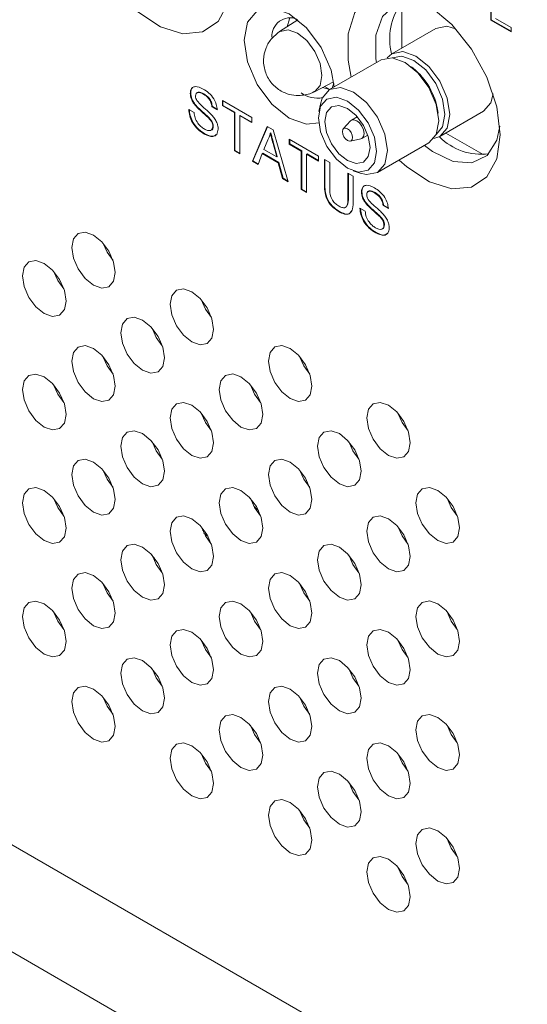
# Model space of a CAD drawing. Header units: millimetres. Extents: x 0 to 1727, y 0 to 1118.
# Tile 28 of 43: x 1368 to 1395, y 841 to 891. Entities that reach past the tile are written whole.
import ezdxf

# ---------------------------------------------------------------- set-up
doc = ezdxf.new("R2010")
doc.units = ezdxf.units.MM
doc.header["$LTSCALE"] = 2

msp = doc.modelspace()

# ---------------------------------------------------------------- linework, layer by layer
at = {"color": 7, "linetype": 'Continuous', "lineweight": 15}
for p, q in [((1392.799, 891.407), (1392.799, 893.365)), ((1392.823, 891.421), (1392.823, 893.351)), ((1388.195, 892.31), (1388.195, 889.965)), ((1382.836, 891.42), (1381.889, 890.815)), ((1382.777, 891.383), (1382.777, 891.465)), ((1392.823, 891.421), (1392.799, 891.407)), ((1393.842, 890.805), (1392.799, 891.407)), ((1393.842, 890.833), (1392.823, 891.421)), ((1393.038, 891.495), (1393.842, 891.031)), ((1389.952, 890.98), (1387.692, 889.674)), ((1393.842, 891.031), (1393.842, 890.805)), ((1387.129, 889.35), (1384.473, 887.816)), ((1388.784, 888.93), (1388.693, 889.002)), ((1383.682, 887.71), (1384.679, 888.227)), ((1384.61, 887.896), (1384.689, 888.157)), ((1377.296, 887.639), (1377.272, 887.625)), ((1377.979, 887.599), (1377.955, 887.585)), ((1384.096, 887.924), (1384.476, 887.818)), ((1384.484, 887.823), (1384.208, 887.982)), ((1378.936, 887.248), (1380.451, 886.374)), ((1378.936, 886.99), (1378.936, 887.248)), ((1378.96, 887.004), (1378.936, 886.99)), ((1378.96, 887.004), (1378.96, 887.234)), ((1379.581, 886.645), (1378.96, 887.004)), ((1383.996, 887.066), (1383.922, 886.688)), ((1377.197, 886.789), (1377.47, 886.631)), ((1377.582, 886.99), (1377.558, 886.976)), ((1378.413, 886.946), (1378.389, 886.933)), ((1378.662, 886.775), (1378.389, 886.933)), ((1378.686, 886.789), (1378.413, 886.946)), ((1379.557, 886.632), (1378.936, 886.99)), ((1379.581, 886.645), (1379.557, 886.632)), ((1379.557, 884.653), (1379.557, 886.632)), ((1379.581, 884.667), (1379.581, 886.645)), ((1379.854, 886.488), (1379.83, 886.474)), ((1380.451, 886.143), (1379.854, 886.488)), ((1390.083, 886.595), (1390.065, 886.711)), ((1390.164, 885.392), (1392.424, 886.697)), ((1378.256, 886.353), (1378.233, 886.339)), ((1380.451, 886.115), (1379.83, 886.474)), ((1379.83, 886.474), (1379.83, 884.495)), ((1380.451, 886.374), (1380.451, 886.115)), ((1385.557, 886.204), (1385.176, 885.792)), ((1385.9, 886.412), (1385.601, 886.239)), ((1378.033, 885.532), (1378.009, 885.518)), ((1378.463, 885.931), (1378.439, 885.918)), ((1380.484, 884.118), (1381.253, 885.911)), ((1380.508, 884.131), (1381.267, 885.902)), ((1381.253, 885.911), (1381.561, 885.733)), ((1381.431, 885.577), (1381.407, 885.563)), ((1381.561, 885.733), (1382.33, 883.052)), ((1386.143, 885.299), (1386.443, 885.472)), ((1390.475, 885.572), (1392.4, 884.461)), ((1381.274, 885.227), (1381.076, 884.722)), ((1381.573, 885.051), (1381.549, 885.037)), ((1381.737, 884.34), (1381.549, 885.037)), ((1381.761, 884.354), (1381.573, 885.051)), ((1382.388, 885.255), (1383.903, 884.381)), ((1382.388, 884.997), (1382.388, 885.255)), ((1382.412, 885.011), (1382.388, 884.997)), ((1383.009, 884.639), (1382.388, 884.997)), ((1382.412, 885.011), (1382.412, 885.241)), ((1383.033, 884.653), (1382.412, 885.011)), ((1385.544, 885.155), (1386.091, 885.279)), ((1386.945, 883.534), (1389.601, 885.068)), ((1379.581, 884.667), (1379.557, 884.653)), ((1379.83, 884.495), (1379.557, 884.653)), ((1379.83, 884.523), (1379.581, 884.667)), ((1380.994, 884.511), (1380.773, 883.95)), ((1381.018, 884.525), (1380.994, 884.511)), ((1381.82, 884.035), (1380.994, 884.511)), ((1381.844, 884.048), (1381.018, 884.525)), ((1381.076, 884.722), (1381.737, 884.34)), ((1383.033, 884.653), (1383.009, 884.639)), ((1383.009, 882.66), (1383.009, 884.639)), ((1383.033, 882.674), (1383.033, 884.653)), ((1383.306, 884.495), (1383.282, 884.481)), ((1383.903, 884.123), (1383.282, 884.481)), ((1383.282, 884.481), (1383.282, 882.502)), ((1383.903, 884.15), (1383.306, 884.495)), ((1380.508, 884.131), (1380.484, 884.118)), ((1380.773, 883.95), (1380.484, 884.118)), ((1380.782, 883.973), (1380.508, 884.131)), ((1381.761, 884.354), (1381.737, 884.34)), ((1381.844, 884.048), (1381.82, 884.035)), ((1382.04, 883.219), (1381.82, 884.035)), ((1382.064, 883.233), (1381.844, 884.048)), ((1383.903, 884.381), (1383.903, 884.123)), ((1384.201, 884.209), (1384.474, 884.051)), ((1384.201, 882.922), (1384.201, 884.209)), ((1384.225, 882.936), (1384.225, 884.195)), ((1384.474, 884.051), (1384.474, 882.779)), ((1385.418, 883.506), (1385.691, 883.348)), ((1385.418, 882.234), (1385.418, 883.506)), ((1385.442, 882.248), (1385.442, 883.492)), ((1385.692, 883.621), (1386.057, 883.496)), ((1382.064, 883.233), (1382.04, 883.219)), ((1382.33, 883.052), (1382.04, 883.219)), ((1382.32, 883.085), (1382.064, 883.233)), ((1384.225, 882.936), (1384.201, 882.922)), ((1385.691, 883.348), (1385.691, 882.062)), ((1383.033, 882.674), (1383.009, 882.66)), ((1383.282, 882.502), (1383.009, 882.66)), ((1383.282, 882.53), (1383.033, 882.674)), ((1386.137, 882.535), (1386.113, 882.521)), ((1386.82, 882.495), (1386.796, 882.481)), ((1385.442, 882.248), (1385.418, 882.234)), ((1384.974, 881.524), (1384.95, 881.51)), ((1386.039, 881.685), (1386.312, 881.527)), ((1386.423, 881.886), (1386.399, 881.872)), ((1387.255, 881.842), (1387.231, 881.829)), ((1387.504, 881.671), (1387.231, 881.829)), ((1387.528, 881.685), (1387.255, 881.842)), ((1387.098, 881.249), (1387.074, 881.235)), ((1312.772, 880.696), (1432.509, 811.573)), ((1386.874, 880.428), (1386.85, 880.414)), ((1387.304, 880.828), (1387.28, 880.814)), ((1430.114, 807.426), (1310.378, 876.548)), ((1380.567, 866.265), (1380.794, 866.062)), ((1377.974, 864.899), (1378.185, 864.732)), ((1375.333, 863.664), (1375.416, 863.62))]:
    msp.add_line(p, q, dxfattribs=at)
at = {"color": 7, "linetype": 'Continuous', "lineweight": 15, "flags": 128}
for points in [[(1379.394, 893.504), (1379.219, 892.261), (1378.708, 891.33), (1377.907, 890.796), (1376.887, 890.704), (1375.738, 891.065), (1374.564, 891.844), (1374.173, 892.198)], [(1385.591, 888.462), (1385.425, 889.343), (1385.425, 890.703), (1385.773, 891.802), (1386.436, 892.543), (1387.357, 892.859), (1388.453, 892.723), (1389.628, 892.147), (1390.776, 891.181), (1391.796, 889.912), (1392.597, 888.453), (1393.108, 886.932), (1393.284, 885.486), (1393.284, 885.486)], [(1389.71, 892.091), (1388.752, 892.35), (1387.861, 892.192), (1387.208, 891.6), (1386.862, 890.637), (1386.862, 889.408), (1386.892, 889.213)], [(1383.906, 886.108), (1383.281, 886.026), (1382.388, 886.337), (1381.494, 887.058), (1380.737, 888.08), (1380.231, 889.246), (1380.053, 890.381), (1380.231, 891.31), (1380.737, 891.893), (1381.494, 892.04), (1382.388, 891.729), (1383.281, 891.008), (1384.039, 889.986), (1384.545, 888.819), (1384.712, 887.954)], [(1382.421, 891.534), (1382.391, 891.473), (1382.282, 891.066)], [(1389.952, 890.98), (1390.519, 891.09), (1390.98, 890.963)], [(1381.889, 890.815), (1381.912, 890.829), (1382.323, 890.909), (1382.809, 890.741), (1383.294, 890.349), (1383.706, 889.794), (1383.98, 889.16), (1384.077, 888.544), (1383.98, 888.039), (1383.706, 887.723), (1383.681, 887.709)], [(1387.443, 889.456), (1387.692, 889.674), (1388.259, 889.785), (1388.928, 889.552), (1389.597, 889.012), (1390.164, 888.247), (1390.543, 887.373), (1390.676, 886.524), (1390.543, 885.828), (1390.164, 885.392), (1389.85, 885.286)], [(1387.706, 889.459), (1388.201, 889.545), (1388.818, 889.331), (1389.435, 888.833), (1389.957, 888.128), (1390.307, 887.323), (1390.43, 886.54), (1390.307, 885.898), (1389.984, 885.512)], [(1387.129, 889.35), (1387.696, 889.46), (1388.365, 889.227), (1389.034, 888.688), (1389.601, 887.923), (1389.98, 887.049), (1390.113, 886.199)], [(1383.996, 887.066), (1384.094, 887.38), (1384.473, 887.816), (1385.04, 887.926), (1385.709, 887.694), (1386.378, 887.154), (1386.945, 886.389), (1387.324, 885.515), (1387.457, 884.666), (1387.324, 883.97), (1386.945, 883.534), (1386.378, 883.424), (1386.057, 883.496)], [(1392.924, 887.596), (1392.804, 887.134), (1392.425, 886.697), (1392.424, 886.697)], [(1385.393, 887.227), (1385.968, 886.763), (1386.455, 886.106), (1386.781, 885.356), (1386.895, 884.626), (1386.781, 884.028), (1386.455, 883.654), (1385.968, 883.559), (1385.393, 883.759), (1384.818, 884.223), (1384.331, 884.88), (1384.006, 885.63), (1383.891, 886.36), (1384.006, 886.957), (1384.331, 887.332), (1384.818, 887.427), (1385.393, 887.227)], [(1386.559, 884.82), (1386.47, 884.356), (1386.217, 884.065), (1385.839, 883.992), (1385.393, 884.147), (1384.947, 884.507), (1384.569, 885.017), (1384.316, 885.599), (1384.227, 886.166), (1384.316, 886.63), (1384.569, 886.921), (1384.947, 886.994), (1385.393, 886.839), (1385.839, 886.479), (1386.217, 885.969), (1386.47, 885.386), (1386.559, 884.82)], [(1385.557, 886.204), (1385.601, 886.239), (1385.725, 886.263), (1385.872, 886.212), (1386.019, 886.094), (1386.143, 885.926), (1386.227, 885.734), (1386.256, 885.548), (1386.227, 885.395), (1386.143, 885.299), (1386.091, 885.279)], [(1390.113, 886.199), (1389.98, 885.504), (1389.601, 885.068), (1389.601, 885.068)], [(1385.129, 885.645), (1385.149, 885.751), (1385.206, 885.817), (1385.292, 885.833), (1385.393, 885.798), (1385.494, 885.716), (1385.58, 885.601), (1385.637, 885.469), (1385.657, 885.34), (1385.637, 885.235), (1385.58, 885.169), (1385.494, 885.153), (1385.393, 885.188), (1385.292, 885.269), (1385.206, 885.385), (1385.149, 885.517), (1385.129, 885.645)], [(1393.284, 885.486), (1393.108, 884.242), (1392.597, 883.312), (1391.796, 882.777), (1390.776, 882.686), (1389.628, 883.046), (1388.453, 883.826), (1388.063, 884.179)], [(1389.364, 884.93), (1389.784, 884.615), (1390.845, 884.105), (1391.819, 884.036), (1392.602, 884.416), (1393.109, 885.204), (1393.266, 885.932)], [(1371.151, 879.654), (1371.236, 880.101), (1371.479, 880.381), (1371.844, 880.452), (1372.273, 880.302), (1372.703, 879.956), (1373.067, 879.465), (1373.31, 878.904), (1373.396, 878.358), (1373.31, 877.911), (1373.067, 877.631), (1372.703, 877.561), (1372.273, 877.71), (1371.844, 878.057), (1371.479, 878.548), (1371.236, 879.109), (1371.151, 879.654)], [(1373.286, 878.98), (1372.976, 879.412), (1372.757, 879.897)], [(1368.611, 878.187), (1368.696, 878.634), (1368.939, 878.914), (1369.304, 878.985), (1369.733, 878.836), (1370.163, 878.489), (1370.527, 877.998), (1370.77, 877.437), (1370.856, 876.891), (1370.77, 876.445), (1370.527, 876.165), (1370.163, 876.094), (1369.733, 876.243), (1369.304, 876.59), (1368.939, 877.081), (1368.696, 877.642), (1368.611, 878.187)], [(1370.746, 877.513), (1370.436, 877.945), (1370.217, 878.43)], [(1376.231, 876.722), (1376.316, 877.168), (1376.559, 877.448), (1376.924, 877.519), (1377.353, 877.37), (1377.783, 877.023), (1378.147, 876.532), (1378.39, 875.971), (1378.476, 875.426), (1378.39, 874.979), (1378.147, 874.699), (1377.783, 874.628), (1377.353, 874.777), (1376.924, 875.124), (1376.559, 875.615), (1376.316, 876.176), (1376.231, 876.722)], [(1378.366, 876.047), (1378.056, 876.479), (1377.837, 876.964)], [(1373.691, 875.255), (1373.776, 875.702), (1374.019, 875.982), (1374.384, 876.052), (1374.813, 875.903), (1375.243, 875.556), (1375.607, 875.065), (1375.85, 874.504), (1375.936, 873.959), (1375.85, 873.512), (1375.607, 873.232), (1375.243, 873.161), (1374.813, 873.311), (1374.384, 873.657), (1374.019, 874.148), (1373.776, 874.709), (1373.691, 875.255)], [(1375.826, 874.58), (1375.516, 875.012), (1375.297, 875.497)], [(1371.151, 873.788), (1371.236, 874.235), (1371.479, 874.515), (1371.844, 874.586), (1372.273, 874.436), (1372.703, 874.09), (1373.067, 873.598), (1373.31, 873.037), (1373.396, 872.492), (1373.31, 872.045), (1373.067, 871.765), (1372.703, 871.694), (1372.273, 871.844), (1371.844, 872.19), (1371.479, 872.682), (1371.236, 873.243), (1371.151, 873.788)], [(1381.311, 873.789), (1381.396, 874.236), (1381.639, 874.516), (1382.004, 874.587), (1382.433, 874.437), (1382.863, 874.091), (1383.227, 873.599), (1383.47, 873.038), (1383.556, 872.493), (1383.47, 872.046), (1383.227, 871.766), (1382.863, 871.695), (1382.433, 871.845), (1382.004, 872.191), (1381.639, 872.683), (1381.396, 873.244), (1381.311, 873.789)], [(1373.286, 873.113), (1372.976, 873.546), (1372.757, 874.031)], [(1383.446, 873.114), (1383.136, 873.547), (1382.917, 874.032)], [(1368.611, 872.321), (1368.696, 872.768), (1368.939, 873.048), (1369.304, 873.119), (1369.733, 872.969), (1370.163, 872.623), (1370.527, 872.132), (1370.77, 871.571), (1370.856, 871.025), (1370.77, 870.578), (1370.527, 870.298), (1370.163, 870.228), (1369.733, 870.377), (1369.304, 870.724), (1368.939, 871.215), (1368.696, 871.776), (1368.611, 872.321)], [(1378.771, 872.322), (1378.856, 872.769), (1379.099, 873.049), (1379.464, 873.12), (1379.893, 872.97), (1380.323, 872.624), (1380.687, 872.133), (1380.93, 871.572), (1381.016, 871.026), (1380.93, 870.579), (1380.687, 870.299), (1380.323, 870.229), (1379.893, 870.378), (1379.464, 870.725), (1379.099, 871.216), (1378.856, 871.777), (1378.771, 872.322)], [(1370.746, 871.647), (1370.436, 872.079), (1370.217, 872.564)], [(1380.906, 871.648), (1380.596, 872.08), (1380.377, 872.565)], [(1376.231, 870.855), (1376.316, 871.302), (1376.559, 871.582), (1376.924, 871.653), (1377.353, 871.504), (1377.783, 871.157), (1378.147, 870.666), (1378.39, 870.105), (1378.476, 869.559), (1378.39, 869.113), (1378.147, 868.833), (1377.783, 868.762), (1377.353, 868.911), (1376.924, 869.258), (1376.559, 869.749), (1376.316, 870.31), (1376.231, 870.855)], [(1386.391, 870.856), (1386.476, 871.303), (1386.719, 871.583), (1387.084, 871.654), (1387.513, 871.505), (1387.943, 871.158), (1388.307, 870.667), (1388.55, 870.106), (1388.636, 869.56), (1388.55, 869.114), (1388.307, 868.834), (1387.943, 868.763), (1387.513, 868.912), (1387.084, 869.259), (1386.719, 869.75), (1386.476, 870.311), (1386.391, 870.856)], [(1378.366, 870.181), (1378.056, 870.613), (1377.837, 871.098)], [(1388.526, 870.182), (1388.216, 870.614), (1387.997, 871.099)], [(1373.691, 869.389), (1373.776, 869.835), (1374.019, 870.115), (1374.384, 870.186), (1374.813, 870.037), (1375.243, 869.69), (1375.607, 869.199), (1375.85, 868.638), (1375.936, 868.093), (1375.85, 867.646), (1375.607, 867.366), (1375.243, 867.295), (1374.813, 867.444), (1374.384, 867.791), (1374.019, 868.282), (1373.776, 868.843), (1373.691, 869.389)], [(1383.851, 869.39), (1383.936, 869.836), (1384.179, 870.116), (1384.544, 870.187), (1384.973, 870.038), (1385.403, 869.691), (1385.767, 869.2), (1386.01, 868.639), (1386.096, 868.094), (1386.01, 867.647), (1385.767, 867.367), (1385.403, 867.296), (1384.973, 867.445), (1384.544, 867.792), (1384.179, 868.283), (1383.936, 868.844), (1383.851, 869.39)], [(1375.826, 868.714), (1375.516, 869.146), (1375.297, 869.631)], [(1385.986, 868.715), (1385.676, 869.147), (1385.457, 869.632)], [(1371.151, 867.922), (1371.236, 868.369), (1371.479, 868.649), (1371.844, 868.719), (1372.273, 868.57), (1372.703, 868.223), (1373.067, 867.732), (1373.31, 867.171), (1373.396, 866.626), (1373.31, 866.179), (1373.067, 865.899), (1372.703, 865.828), (1372.273, 865.978), (1371.844, 866.324), (1371.479, 866.815), (1371.236, 867.376), (1371.151, 867.922)], [(1381.311, 867.923), (1381.396, 868.37), (1381.639, 868.65), (1382.004, 868.72), (1382.433, 868.571), (1382.863, 868.224), (1383.227, 867.733), (1383.47, 867.172), (1383.556, 866.627), (1383.47, 866.18), (1383.227, 865.9), (1382.863, 865.829), (1382.433, 865.979), (1382.004, 866.325), (1381.639, 866.816), (1381.396, 867.377), (1381.311, 867.923)], [(1373.286, 867.247), (1372.976, 867.679), (1372.757, 868.164)], [(1383.446, 867.248), (1383.136, 867.68), (1382.917, 868.165)], [(1368.611, 866.455), (1368.696, 866.902), (1368.939, 867.182), (1369.304, 867.253), (1369.733, 867.103), (1370.163, 866.757), (1370.527, 866.265), (1370.77, 865.704), (1370.856, 865.159), (1370.77, 864.712), (1370.527, 864.432), (1370.163, 864.361), (1369.733, 864.511), (1369.304, 864.857), (1368.939, 865.349), (1368.696, 865.91), (1368.611, 866.455)], [(1378.771, 866.456), (1378.856, 866.903), (1379.099, 867.183), (1379.464, 867.254), (1379.893, 867.104), (1380.323, 866.758), (1380.687, 866.266), (1380.93, 865.705), (1381.016, 865.16), (1380.93, 864.713), (1380.687, 864.433), (1380.323, 864.362), (1379.893, 864.512), (1379.464, 864.858), (1379.099, 865.35), (1378.856, 865.911), (1378.771, 866.456)], [(1388.931, 866.457), (1389.016, 866.904), (1389.259, 867.184), (1389.624, 867.255), (1390.053, 867.105), (1390.483, 866.759), (1390.847, 866.267), (1391.09, 865.706), (1391.176, 865.161), (1391.09, 864.714), (1390.847, 864.434), (1390.483, 864.363), (1390.053, 864.513), (1389.624, 864.859), (1389.259, 865.351), (1389.016, 865.912), (1388.931, 866.457)], [(1370.746, 865.78), (1370.436, 866.213), (1370.217, 866.698)], [(1380.906, 865.781), (1380.596, 866.214), (1380.377, 866.699)], [(1391.066, 865.782), (1390.756, 866.215), (1390.537, 866.7)], [(1376.231, 864.989), (1376.316, 865.436), (1376.559, 865.716), (1376.924, 865.787), (1377.353, 865.637), (1377.783, 865.291), (1378.147, 864.8), (1378.39, 864.239), (1378.476, 863.693), (1378.39, 863.246), (1378.147, 862.966), (1377.783, 862.896), (1377.353, 863.045), (1376.924, 863.392), (1376.559, 863.883), (1376.316, 864.444), (1376.231, 864.989)], [(1386.391, 864.99), (1386.476, 865.437), (1386.719, 865.717), (1387.084, 865.788), (1387.513, 865.638), (1387.943, 865.292), (1388.307, 864.801), (1388.55, 864.24), (1388.636, 863.694), (1388.55, 863.247), (1388.307, 862.967), (1387.943, 862.897), (1387.513, 863.046), (1387.084, 863.393), (1386.719, 863.884), (1386.476, 864.445), (1386.391, 864.99)], [(1378.366, 864.315), (1378.056, 864.747), (1377.837, 865.232)], [(1388.526, 864.316), (1388.216, 864.748), (1387.997, 865.233)], [(1377.899, 865.066), (1377.93, 865.048), (1378.028, 864.988)], [(1373.691, 863.522), (1373.776, 863.969), (1374.019, 864.249), (1374.384, 864.32), (1374.813, 864.171), (1375.243, 863.824), (1375.607, 863.333), (1375.85, 862.772), (1375.936, 862.226), (1375.85, 861.78), (1375.607, 861.5), (1375.243, 861.429), (1374.813, 861.578), (1374.384, 861.925), (1374.019, 862.416), (1373.776, 862.977), (1373.691, 863.522)], [(1383.851, 863.523), (1383.936, 863.97), (1384.179, 864.25), (1384.544, 864.321), (1384.973, 864.172), (1385.403, 863.825), (1385.767, 863.334), (1386.01, 862.773), (1386.096, 862.227), (1386.01, 861.781), (1385.767, 861.501), (1385.403, 861.43), (1384.973, 861.579), (1384.544, 861.926), (1384.179, 862.417), (1383.936, 862.978), (1383.851, 863.523)], [(1375.826, 862.848), (1375.516, 863.28), (1375.297, 863.765)], [(1385.986, 862.849), (1385.676, 863.281), (1385.457, 863.766)], [(1371.151, 862.056), (1371.236, 862.502), (1371.479, 862.782), (1371.844, 862.853), (1372.273, 862.704), (1372.703, 862.357), (1373.067, 861.866), (1373.31, 861.305), (1373.396, 860.76), (1373.31, 860.313), (1373.067, 860.033), (1372.703, 859.962), (1372.273, 860.111), (1371.844, 860.458), (1371.479, 860.949), (1371.236, 861.51), (1371.151, 862.056)], [(1381.311, 862.057), (1381.396, 862.503), (1381.639, 862.783), (1382.004, 862.854), (1382.433, 862.705), (1382.863, 862.358), (1383.227, 861.867), (1383.47, 861.306), (1383.556, 860.761), (1383.47, 860.314), (1383.227, 860.034), (1382.863, 859.963), (1382.433, 860.112), (1382.004, 860.459), (1381.639, 860.95), (1381.396, 861.511), (1381.311, 862.057)], [(1373.286, 861.381), (1372.976, 861.813), (1372.757, 862.298)], [(1383.446, 861.382), (1383.136, 861.814), (1382.917, 862.299)], [(1368.611, 860.589), (1368.696, 861.036), (1368.939, 861.316), (1369.304, 861.386), (1369.733, 861.237), (1370.163, 860.89), (1370.527, 860.399), (1370.77, 859.838), (1370.856, 859.293), (1370.77, 858.846), (1370.527, 858.566), (1370.163, 858.495), (1369.733, 858.645), (1369.304, 858.991), (1368.939, 859.482), (1368.696, 860.043), (1368.611, 860.589)], [(1378.771, 860.59), (1378.856, 861.037), (1379.099, 861.317), (1379.464, 861.387), (1379.893, 861.238), (1380.323, 860.891), (1380.687, 860.4), (1380.93, 859.839), (1381.016, 859.294), (1380.93, 858.847), (1380.687, 858.567), (1380.323, 858.496), (1379.893, 858.646), (1379.464, 858.992), (1379.099, 859.483), (1378.856, 860.044), (1378.771, 860.59)], [(1388.931, 860.591), (1389.016, 861.037), (1389.259, 861.318), (1389.624, 861.388), (1390.053, 861.239), (1390.483, 860.892), (1390.847, 860.401), (1391.09, 859.84), (1391.176, 859.295), (1391.09, 858.848), (1390.847, 858.568), (1390.483, 858.497), (1390.053, 858.646), (1389.624, 858.993), (1389.259, 859.484), (1389.016, 860.045), (1388.931, 860.591)], [(1370.746, 859.914), (1370.436, 860.346), (1370.217, 860.831)], [(1380.906, 859.915), (1380.596, 860.347), (1380.377, 860.832)], [(1391.066, 859.916), (1390.756, 860.348), (1390.537, 860.833)], [(1376.231, 859.123), (1376.316, 859.57), (1376.559, 859.85), (1376.924, 859.921), (1377.353, 859.771), (1377.783, 859.425), (1378.147, 858.933), (1378.39, 858.372), (1378.476, 857.827), (1378.39, 857.38), (1378.147, 857.1), (1377.783, 857.029), (1377.353, 857.179), (1376.924, 857.525), (1376.559, 858.017), (1376.316, 858.578), (1376.231, 859.123)], [(1386.391, 859.124), (1386.476, 859.571), (1386.719, 859.851), (1387.084, 859.922), (1387.513, 859.772), (1387.943, 859.426), (1388.307, 858.934), (1388.55, 858.373), (1388.636, 857.828), (1388.55, 857.381), (1388.307, 857.101), (1387.943, 857.03), (1387.513, 857.18), (1387.084, 857.526), (1386.719, 858.018), (1386.476, 858.579), (1386.391, 859.124)], [(1378.366, 858.448), (1378.056, 858.881), (1377.837, 859.366)], [(1388.526, 858.449), (1388.216, 858.882), (1387.997, 859.367)], [(1373.691, 857.656), (1373.776, 858.103), (1374.019, 858.383), (1374.384, 858.454), (1374.813, 858.304), (1375.243, 857.958), (1375.607, 857.467), (1375.85, 856.906), (1375.936, 856.36), (1375.85, 855.913), (1375.607, 855.633), (1375.243, 855.563), (1374.813, 855.712), (1374.384, 856.059), (1374.019, 856.55), (1373.776, 857.111), (1373.691, 857.656)], [(1383.851, 857.657), (1383.936, 858.104), (1384.179, 858.384), (1384.544, 858.455), (1384.973, 858.305), (1385.403, 857.959), (1385.767, 857.468), (1386.01, 856.907), (1386.096, 856.361), (1386.01, 855.914), (1385.767, 855.634), (1385.403, 855.564), (1384.973, 855.713), (1384.544, 856.06), (1384.179, 856.551), (1383.936, 857.112), (1383.851, 857.657)], [(1375.826, 856.982), (1375.516, 857.414), (1375.297, 857.899)], [(1385.986, 856.983), (1385.676, 857.415), (1385.457, 857.9)], [(1371.151, 856.189), (1371.236, 856.636), (1371.479, 856.916), (1371.844, 856.987), (1372.273, 856.838), (1372.703, 856.491), (1373.067, 856), (1373.31, 855.439), (1373.396, 854.893), (1373.31, 854.447), (1373.067, 854.167), (1372.703, 854.096), (1372.273, 854.245), (1371.844, 854.592), (1371.479, 855.083), (1371.236, 855.644), (1371.151, 856.189)], [(1381.311, 856.19), (1381.396, 856.637), (1381.639, 856.917), (1382.004, 856.988), (1382.433, 856.839), (1382.863, 856.492), (1383.227, 856.001), (1383.47, 855.44), (1383.556, 854.894), (1383.47, 854.448), (1383.227, 854.168), (1382.863, 854.097), (1382.433, 854.246), (1382.004, 854.593), (1381.639, 855.084), (1381.396, 855.645), (1381.311, 856.19)], [(1373.286, 855.515), (1372.976, 855.947), (1372.757, 856.432)], [(1383.446, 855.516), (1383.136, 855.948), (1382.917, 856.433)], [(1378.771, 854.724), (1378.856, 855.17), (1379.099, 855.45), (1379.464, 855.521), (1379.893, 855.372), (1380.323, 855.025), (1380.687, 854.534), (1380.93, 853.973), (1381.016, 853.428), (1380.93, 852.981), (1380.687, 852.701), (1380.323, 852.63), (1379.893, 852.779), (1379.464, 853.126), (1379.099, 853.617), (1378.856, 854.178), (1378.771, 854.724)], [(1388.931, 854.725), (1389.016, 855.171), (1389.259, 855.451), (1389.624, 855.522), (1390.053, 855.373), (1390.483, 855.026), (1390.847, 854.535), (1391.09, 853.974), (1391.176, 853.429), (1391.09, 852.982), (1390.847, 852.702), (1390.483, 852.631), (1390.053, 852.78), (1389.624, 853.127), (1389.259, 853.618), (1389.016, 854.179), (1388.931, 854.725)], [(1380.906, 854.049), (1380.596, 854.481), (1380.377, 854.966)], [(1391.066, 854.05), (1390.756, 854.482), (1390.537, 854.967)], [(1376.231, 853.257), (1376.316, 853.704), (1376.559, 853.984), (1376.924, 854.054), (1377.353, 853.905), (1377.783, 853.558), (1378.147, 853.067), (1378.39, 852.506), (1378.476, 851.961), (1378.39, 851.514), (1378.147, 851.234), (1377.783, 851.163), (1377.353, 851.313), (1376.924, 851.659), (1376.559, 852.15), (1376.316, 852.711), (1376.231, 853.257)], [(1386.391, 853.258), (1386.476, 853.705), (1386.719, 853.985), (1387.084, 854.055), (1387.513, 853.906), (1387.943, 853.559), (1388.307, 853.068), (1388.55, 852.507), (1388.636, 851.962), (1388.55, 851.515), (1388.307, 851.235), (1387.943, 851.164), (1387.513, 851.313), (1387.084, 851.66), (1386.719, 852.151), (1386.476, 852.712), (1386.391, 853.258)], [(1378.366, 852.582), (1378.056, 853.014), (1377.837, 853.499)], [(1388.526, 852.583), (1388.216, 853.015), (1387.997, 853.5)], [(1383.851, 851.791), (1383.936, 852.238), (1384.179, 852.518), (1384.544, 852.589), (1384.973, 852.439), (1385.403, 852.093), (1385.767, 851.601), (1386.01, 851.04), (1386.096, 850.495), (1386.01, 850.048), (1385.767, 849.768), (1385.403, 849.697), (1384.973, 849.847), (1384.544, 850.193), (1384.179, 850.685), (1383.936, 851.246), (1383.851, 851.791)], [(1385.986, 851.116), (1385.676, 851.549), (1385.457, 852.034)], [(1381.311, 850.324), (1381.396, 850.771), (1381.639, 851.051), (1382.004, 851.122), (1382.433, 850.972), (1382.863, 850.626), (1383.227, 850.135), (1383.47, 849.574), (1383.556, 849.028), (1383.47, 848.581), (1383.227, 848.301), (1382.863, 848.231), (1382.433, 848.38), (1382.004, 848.727), (1381.639, 849.218), (1381.396, 849.779), (1381.311, 850.324)], [(1383.446, 849.65), (1383.136, 850.082), (1382.917, 850.567)], [(1388.931, 848.858), (1389.016, 849.305), (1389.259, 849.585), (1389.624, 849.656), (1390.053, 849.507), (1390.483, 849.16), (1390.847, 848.669), (1391.09, 848.108), (1391.176, 847.562), (1391.09, 847.116), (1390.847, 846.836), (1390.483, 846.765), (1390.053, 846.914), (1389.624, 847.261), (1389.259, 847.752), (1389.016, 848.313), (1388.931, 848.858)], [(1391.066, 848.184), (1390.756, 848.616), (1390.537, 849.101)], [(1386.391, 847.392), (1386.476, 847.838), (1386.719, 848.118), (1387.084, 848.189), (1387.513, 848.04), (1387.943, 847.693), (1388.307, 847.202), (1388.55, 846.641), (1388.636, 846.096), (1388.55, 845.649), (1388.307, 845.369), (1387.943, 845.298), (1387.513, 845.447), (1387.084, 845.794), (1386.719, 846.285), (1386.476, 846.846), (1386.391, 847.392)], [(1388.526, 846.717), (1388.216, 847.149), (1387.997, 847.634)]]:
    msp.add_lwpolyline(points, dxfattribs=at)
at = {"color": 7, "linetype": 'Continuous', "lineweight": 15}
for centre, radius, start, end in [((1390.743, 890.433), 3.168, 143.5373, 194.0923), ((1382.432, 890.591), 0.94, 68.2112, 184.3278), ((1386.458, 886.108), 3.657, 9.4913, 50.5034), ((1383.827, 888.772), 1.396, 233.8788, 281.4722), ((1392.304, 887.527), 3.048, 224.7983, 277.3172)]:
    msp.add_arc(centre, radius, start, end, dxfattribs=at)
for points, knots in [([(1381.889, 890.813), (1381.751, 890.708), (1381.456, 890.485), (1381.153, 889.972), (1381.019, 889.342), (1381.127, 888.684), (1381.458, 888.117), (1381.904, 887.751), (1382.384, 887.544), (1382.695, 887.52), (1382.855, 887.508)], [0, 0, 0, 0, 0.111953, 0.239987, 0.378816, 0.525152, 0.664125, 0.798067, 0.89556, 1, 1, 1, 1]), ([(1377.272, 887.625), (1377.278, 887.69), (1377.291, 887.82), (1377.388, 887.945), (1377.598, 888.011), (1377.801, 887.916), (1377.944, 887.849)], [0, 0, 0, 0, 0.187028, 0.374124, 0.56114, 1, 1, 1, 1]), ([(1377.558, 886.976), (1377.514, 887.03), (1377.427, 887.137), (1377.303, 887.366), (1377.283, 887.527), (1377.272, 887.625)], [0, 0, 0, 0, 0.28144, 0.56227, 1, 1, 1, 1]), ([(1377.296, 887.639), (1377.302, 887.703), (1377.316, 887.832), (1377.393, 887.947), (1377.469, 887.964), (1377.495, 887.97)], [0, 0, 0, 0, 0.394593, 0.789329, 1, 1, 1, 1]), ([(1377.582, 886.99), (1377.538, 887.044), (1377.451, 887.151), (1377.327, 887.38), (1377.307, 887.541), (1377.296, 887.639)], [0, 0, 0, 0, 0.28144, 0.56227, 1, 1, 1, 1]), ([(1377.955, 887.585), (1377.902, 887.613), (1377.797, 887.669), (1377.657, 887.688), (1377.562, 887.622), (1377.551, 887.532), (1377.545, 887.488)], [0, 0, 0, 0, 0.281297, 0.560821, 0.78068, 1, 1, 1, 1]), ([(1377.979, 887.599), (1377.927, 887.626), (1377.823, 887.681), (1377.69, 887.707), (1377.643, 887.661), (1377.627, 887.646)], [0, 0, 0, 0, 0.401786, 0.801039, 1, 1, 1, 1]), ([(1377.944, 887.849), (1378.04, 887.787), (1378.232, 887.662), (1378.48, 887.379), (1378.631, 887.053), (1378.652, 886.868), (1378.662, 886.775)], [0, 0, 0, 0, 0.280799, 0.560152, 0.779877, 1, 1, 1, 1]), ([(1378.389, 886.933), (1378.379, 887.005), (1378.358, 887.151), (1378.202, 887.424), (1378.049, 887.524), (1377.955, 887.585)], [0, 0, 0, 0, 0.281096, 0.560286, 1, 1, 1, 1]), ([(1378.413, 886.946), (1378.403, 887.019), (1378.382, 887.165), (1378.226, 887.438), (1378.073, 887.538), (1377.979, 887.599)], [0, 0, 0, 0, 0.281096, 0.560286, 1, 1, 1, 1]), ([(1382.855, 887.508), (1383.087, 887.527), (1383.376, 887.551), (1383.627, 887.688), (1383.677, 887.715)], [0, 0, 0, 0, 0.801089, 1, 1, 1, 1]), ([(1377.545, 887.488), (1377.548, 887.444), (1377.554, 887.366), (1377.596, 887.286), (1377.614, 887.25)], [0, 0, 0, 0, 0.55961, 1, 1, 1, 1]), ([(1377.614, 887.25), (1377.696, 887.156), (1377.831, 886.999), (1378.037, 886.829), (1378.209, 886.678), (1378.32, 886.566), (1378.376, 886.51)], [0, 0, 0, 0, 0.338403, 0.558977, 0.779536, 1, 1, 1, 1]), ([(1378.009, 885.518), (1377.896, 885.59), (1377.671, 885.733), (1377.387, 886.083), (1377.228, 886.466), (1377.207, 886.681), (1377.197, 886.789)], [0, 0, 0, 0, 0.2808144, 0.5595616, 0.7796191, 1, 1, 1, 1]), ([(1378.033, 885.532), (1377.92, 885.603), (1377.695, 885.747), (1377.411, 886.097), (1377.252, 886.48), (1377.231, 886.695), (1377.221, 886.803)], [0, 0, 0, 0, 0.2808144, 0.5595616, 0.7796191, 1, 1, 1, 1]), ([(1377.47, 886.631), (1377.481, 886.54), (1377.503, 886.357), (1377.647, 886.088), (1377.823, 885.897), (1377.939, 885.821), (1377.997, 885.783)], [0, 0, 0, 0, 0.28063, 0.558676, 0.779195, 1, 1, 1, 1]), ([(1378.233, 886.339), (1378.156, 886.411), (1378.03, 886.531), (1377.851, 886.686), (1377.701, 886.822), (1377.606, 886.925), (1377.558, 886.976)], [0, 0, 0, 0, 0.339936, 0.560021, 0.780082, 1, 1, 1, 1]), ([(1378.256, 886.353), (1378.18, 886.425), (1378.054, 886.545), (1377.875, 886.7), (1377.725, 886.836), (1377.629, 886.939), (1377.582, 886.99)], [0, 0, 0, 0, 0.339936, 0.560021, 0.780082, 1, 1, 1, 1]), ([(1378.376, 886.51), (1378.427, 886.45), (1378.53, 886.331), (1378.641, 886.13), (1378.703, 885.937), (1378.709, 885.829), (1378.712, 885.775)], [0, 0, 0, 0, 0.28037, 0.559907, 0.779858, 1, 1, 1, 1]), ([(1378.439, 885.918), (1378.436, 885.958), (1378.43, 886.039), (1378.359, 886.197), (1378.28, 886.285), (1378.233, 886.339)], [0, 0, 0, 0, 0.280087, 0.55997, 1, 1, 1, 1]), ([(1378.463, 885.931), (1378.46, 885.972), (1378.454, 886.053), (1378.383, 886.211), (1378.304, 886.299), (1378.256, 886.353)], [0, 0, 0, 0, 0.280087, 0.55997, 1, 1, 1, 1]), ([(1377.997, 885.783), (1378.055, 885.753), (1378.171, 885.695), (1378.321, 885.691), (1378.419, 885.771), (1378.432, 885.869), (1378.439, 885.918)], [0, 0, 0, 0, 0.280913, 0.560815, 0.780501, 1, 1, 1, 1]), ([(1378.712, 885.775), (1378.697, 885.675), (1378.666, 885.475), (1378.403, 885.342), (1378.158, 885.451), (1378.009, 885.518)], [0, 0, 0, 0, 0.279941, 0.560078, 1, 1, 1, 1]), ([(1378.619, 885.497), (1378.569, 885.459), (1378.421, 885.346), (1378.188, 885.457), (1378.033, 885.532)], [0, 0, 0, 0, 0.3349285, 1, 1, 1, 1]), ([(1378.336, 885.723), (1378.34, 885.723), (1378.385, 885.721), (1378.441, 885.79), (1378.456, 885.884), (1378.463, 885.931)], [0, 0, 0, 0, 0.044885, 0.522645, 1, 1, 1, 1]), ([(1381.407, 885.563), (1381.388, 885.494), (1381.355, 885.371), (1381.299, 885.271), (1381.274, 885.227)], [0, 0, 0, 0, 0.559913, 1, 1, 1, 1]), ([(1381.549, 885.037), (1381.523, 885.135), (1381.475, 885.311), (1381.428, 885.486), (1381.407, 885.563)], [0, 0, 0, 0, 0.560005, 1, 1, 1, 1]), ([(1381.573, 885.051), (1381.546, 885.149), (1381.499, 885.325), (1381.452, 885.5), (1381.431, 885.577)], [0, 0, 0, 0, 0.560005, 1, 1, 1, 1]), ([(1384.95, 881.51), (1384.827, 881.589), (1384.582, 881.747), (1384.292, 882.178), (1384.21, 882.585), (1384.204, 882.809), (1384.201, 882.922)], [0, 0, 0, 0, 0.280729, 0.557901, 0.778402, 1, 1, 1, 1]), ([(1384.974, 881.524), (1384.851, 881.603), (1384.606, 881.76), (1384.316, 882.192), (1384.234, 882.599), (1384.228, 882.823), (1384.225, 882.936)], [0, 0, 0, 0, 0.280729, 0.557901, 0.778402, 1, 1, 1, 1]), ([(1384.474, 882.779), (1384.475, 882.684), (1384.476, 882.495), (1384.548, 882.188), (1384.735, 881.937), (1384.864, 881.852), (1384.929, 881.809)], [0, 0, 0, 0, 0.281788, 0.560123, 0.779384, 1, 1, 1, 1]), ([(1386.113, 882.521), (1386.12, 882.586), (1386.133, 882.716), (1386.229, 882.841), (1386.439, 882.907), (1386.643, 882.812), (1386.786, 882.745)], [0, 0, 0, 0, 0.187029, 0.37412, 0.561142, 1, 1, 1, 1]), ([(1386.399, 881.872), (1386.356, 881.926), (1386.269, 882.033), (1386.144, 882.262), (1386.125, 882.423), (1386.113, 882.521)], [0, 0, 0, 0, 0.28145, 0.562269, 1, 1, 1, 1]), ([(1386.137, 882.535), (1386.144, 882.599), (1386.157, 882.728), (1386.235, 882.843), (1386.31, 882.86), (1386.336, 882.866)], [0, 0, 0, 0, 0.394593, 0.789318, 1, 1, 1, 1]), ([(1386.423, 881.886), (1386.379, 881.94), (1386.293, 882.047), (1386.168, 882.276), (1386.149, 882.437), (1386.137, 882.535)], [0, 0, 0, 0, 0.28145, 0.562269, 1, 1, 1, 1]), ([(1386.796, 882.481), (1386.744, 882.509), (1386.639, 882.565), (1386.499, 882.584), (1386.403, 882.518), (1386.392, 882.428), (1386.386, 882.384)], [0, 0, 0, 0, 0.281288, 0.560815, 0.780678, 1, 1, 1, 1]), ([(1386.82, 882.495), (1386.768, 882.522), (1386.664, 882.577), (1386.532, 882.603), (1386.484, 882.557), (1386.468, 882.542)], [0, 0, 0, 0, 0.4017756, 0.8010355, 1, 1, 1, 1]), ([(1386.786, 882.745), (1386.882, 882.683), (1387.073, 882.558), (1387.321, 882.275), (1387.473, 881.949), (1387.493, 881.764), (1387.504, 881.671)], [0, 0, 0, 0, 0.280793, 0.560147, 0.779876, 1, 1, 1, 1]), ([(1387.231, 881.829), (1387.22, 881.902), (1387.199, 882.047), (1387.043, 882.32), (1386.89, 882.42), (1386.796, 882.481)], [0, 0, 0, 0, 0.281094, 0.56029, 1, 1, 1, 1]), ([(1387.255, 881.842), (1387.244, 881.915), (1387.223, 882.061), (1387.067, 882.334), (1386.914, 882.434), (1386.82, 882.495)], [0, 0, 0, 0, 0.281094, 0.56029, 1, 1, 1, 1]), ([(1384.929, 881.809), (1384.986, 881.779), (1385.099, 881.72), (1385.266, 881.693), (1385.417, 881.85), (1385.417, 882.075), (1385.418, 882.234)], [0, 0, 0, 0, 0.18756, 0.37424, 0.559721, 1, 1, 1, 1]), ([(1385.691, 882.062), (1385.689, 881.922), (1385.685, 881.645), (1385.522, 881.373), (1385.236, 881.363), (1385.046, 881.461), (1384.95, 881.51)], [0, 0, 0, 0, 0.281627, 0.559157, 0.778978, 1, 1, 1, 1]), ([(1385.263, 881.731), (1385.269, 881.73), (1385.327, 881.723), (1385.435, 881.88), (1385.439, 882.096), (1385.442, 882.248)], [0, 0, 0, 0, 0.030889, 0.318142, 1, 1, 1, 1]), ([(1386.386, 882.384), (1386.39, 882.34), (1386.396, 882.262), (1386.437, 882.182), (1386.456, 882.146)], [0, 0, 0, 0, 0.5596218, 1, 1, 1, 1]), ([(1386.456, 882.146), (1386.538, 882.052), (1386.673, 881.895), (1386.878, 881.725), (1387.051, 881.574), (1387.162, 881.462), (1387.217, 881.406)], [0, 0, 0, 0, 0.338409, 0.558972, 0.779537, 1, 1, 1, 1]), ([(1385.599, 881.558), (1385.573, 881.504), (1385.507, 881.37), (1385.257, 881.381), (1385.069, 881.476), (1384.974, 881.524)], [0, 0, 0, 0, 0.252913, 0.62544, 1, 1, 1, 1]), ([(1386.85, 880.414), (1386.737, 880.486), (1386.512, 880.629), (1386.229, 880.979), (1386.069, 881.362), (1386.049, 881.577), (1386.039, 881.685)], [0, 0, 0, 0, 0.280814, 0.559566, 0.779619, 1, 1, 1, 1]), ([(1386.874, 880.428), (1386.761, 880.499), (1386.536, 880.643), (1386.253, 880.993), (1386.093, 881.376), (1386.073, 881.591), (1386.063, 881.699)], [0, 0, 0, 0, 0.280814, 0.559566, 0.779619, 1, 1, 1, 1]), ([(1386.312, 881.527), (1386.323, 881.436), (1386.345, 881.253), (1386.488, 880.984), (1386.664, 880.793), (1386.78, 880.717), (1386.838, 880.679)], [0, 0, 0, 0, 0.280634, 0.558675, 0.779203, 1, 1, 1, 1]), ([(1387.074, 881.235), (1386.997, 881.307), (1386.871, 881.427), (1386.693, 881.582), (1386.542, 881.718), (1386.447, 881.821), (1386.399, 881.872)], [0, 0, 0, 0, 0.339936, 0.560021, 0.780082, 1, 1, 1, 1]), ([(1387.098, 881.249), (1387.021, 881.321), (1386.895, 881.441), (1386.717, 881.596), (1386.566, 881.732), (1386.471, 881.835), (1386.423, 881.886)], [0, 0, 0, 0, 0.339936, 0.560021, 0.780082, 1, 1, 1, 1]), ([(1387.217, 881.406), (1387.269, 881.346), (1387.371, 881.227), (1387.482, 881.026), (1387.544, 880.833), (1387.55, 880.725), (1387.554, 880.671)], [0, 0, 0, 0, 0.28037, 0.559907, 0.779858, 1, 1, 1, 1]), ([(1387.28, 880.814), (1387.277, 880.854), (1387.271, 880.935), (1387.2, 881.093), (1387.122, 881.181), (1387.074, 881.235)], [0, 0, 0, 0, 0.280087, 0.55997, 1, 1, 1, 1]), ([(1387.304, 880.828), (1387.301, 880.868), (1387.295, 880.949), (1387.224, 881.107), (1387.146, 881.195), (1387.098, 881.249)], [0, 0, 0, 0, 0.280087, 0.55997, 1, 1, 1, 1]), ([(1386.838, 880.679), (1386.896, 880.649), (1387.012, 880.591), (1387.162, 880.587), (1387.261, 880.667), (1387.274, 880.765), (1387.28, 880.814)], [0, 0, 0, 0, 0.280922, 0.560812, 0.780502, 1, 1, 1, 1]), ([(1387.554, 880.671), (1387.538, 880.571), (1387.507, 880.371), (1387.244, 880.238), (1387, 880.347), (1386.85, 880.414)], [0, 0, 0, 0, 0.279941, 0.560078, 1, 1, 1, 1]), ([(1387.46, 880.393), (1387.41, 880.355), (1387.263, 880.242), (1387.029, 880.353), (1386.874, 880.428)], [0, 0, 0, 0, 0.3349285, 1, 1, 1, 1]), ([(1387.177, 880.619), (1387.181, 880.619), (1387.226, 880.617), (1387.283, 880.686), (1387.297, 880.78), (1387.304, 880.828)], [0, 0, 0, 0, 0.044864, 0.522642, 1, 1, 1, 1])]:
    msp.add_open_spline(points, degree=3, knots=knots, dxfattribs=at)

doc.saveas('drawing.dxf')
